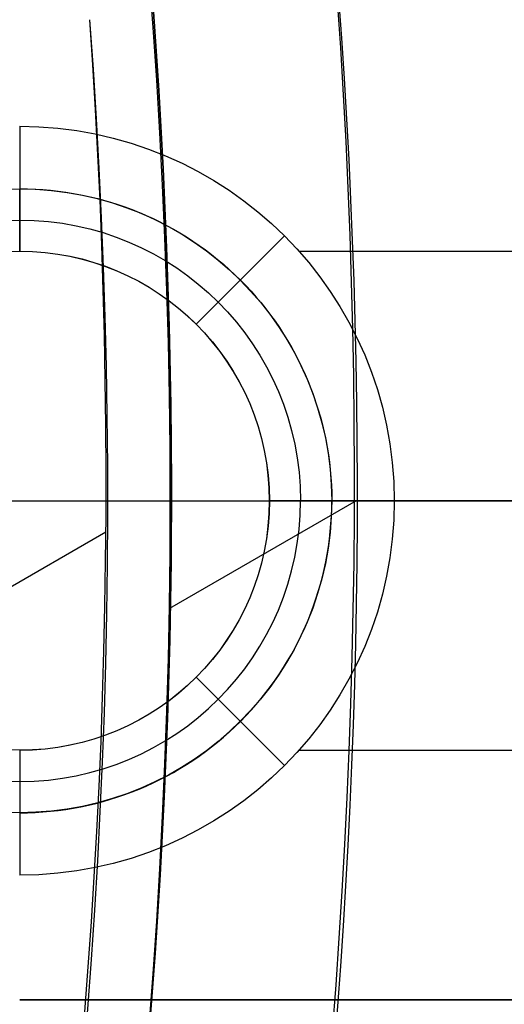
# Model space of a CAD drawing. Extents: x 12895 to 14339, y -6833 to -5581.
# Tile 45 of 79: x 13667.26 to 13671.14, y -6385.11 to -6377.21. Entities that reach past the tile are written whole.
import ezdxf

# ---------------------------------------------------------------- set-up
doc = ezdxf.new("R2010")
doc.units = 0
doc.layers.get('0').update_dxf_attribs({"linetype": 'CONTINUOUS'})
doc.layers.add('BLANCO_METALICO', color=7, linetype='CONTINUOUS')
doc.layers.add('COLOR', color=7, linetype='CONTINUOUS')

msp = doc.modelspace()

# ---------------------------------------------------------------- linework, layer by layer
for p, q in [((13669.95319081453, -6381.069931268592, 67.12500292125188), (13668.45530471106, -6381.934736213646, 67.12500292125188)), ((13667.94680734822, -6381.322512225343, 62.12500292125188), (13663.31464718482, -6383.996891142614, 62.12500292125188))]:
    msp.add_line(p, q)
at = {"extrusion": (0.1124755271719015, 0.1948133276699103, 0.974370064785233)}
msp.add_lwpolyline([(-15018.43660288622, -1296.50098592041), (-15018.94715248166, -1296.19201752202), (-15019.45569829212, -1295.878352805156), (-15019.96217989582, -1295.560010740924), (-15020.46653706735, -1295.237011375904), (-15020.96870980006, -1294.909375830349), (-15021.46863832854, -1294.577126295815), (-15021.96626315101, -1294.240286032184), (-15022.46152505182, -1293.898879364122), (-15022.95436512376, -1293.552931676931), (-15023.44472479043, -1293.20246941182), (-15023.93254582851, -1292.847520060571), (-15024.41777038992, -1292.488112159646), (-15024.90034102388, -1292.124275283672), (-15025.38020069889, -1291.756040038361), (-15025.85729282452, -1291.383438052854), (-15026.33156127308, -1291.006501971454), (-15026.80295040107, -1290.625265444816), (-15027.27140507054, -1290.239763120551), (-15027.7368706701, -1289.850030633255), (-15028.19929313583, -1289.456104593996), (-15028.65861897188, -1289.058022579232), (-15029.11479527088, -1288.655823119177), (-15029.56776973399, -1288.249545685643), (-15030.01749069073, -1287.839230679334), (-15030.46390711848, -1287.42491941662), (-15030.90696866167, -1287.006654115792), (-15031.34662565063, -1286.584477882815), (-15031.78282912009, -1286.158434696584), (-15032.21553082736, -1285.728569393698), (-15032.64468327, -1285.294927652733), (-15033.07023970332, -1284.857555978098), (-15033.49215415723, -1284.416501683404), (-15033.91038145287, -1283.971812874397), (-15034.3248772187, -1283.523538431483), (-15034.73559790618, -1283.071727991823), (-15035.14250080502, -1282.616431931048), (-15035.5455440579, -1282.157701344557), (-15035.94468667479, -1281.695588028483), (-15036.33988854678, -1281.230144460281), (-15036.73111045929, -1280.761423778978), (-15037.11831410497, -1280.289479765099), (-15037.50146209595, -1279.814366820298), (-15037.88051797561, -1279.336139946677), (-15038.2554462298, -1278.854854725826), (-15038.62621229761, -1278.370567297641), (-15038.99278258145, -1277.883334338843), (-15039.35512445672, -1277.393213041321), (-15039.71320628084, -1276.900261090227), (-15040.06699740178, -1276.404536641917), (-15040.41646816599, -1275.906098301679), (-15040.76158992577, -1275.405005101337), (-15041.1023350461, -1274.90131647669), (-15041.43867691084, -1274.395092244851), (-15041.7705899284, -1273.886392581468), (-15042.09804953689, -1273.375277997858), (-15042.42103220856, -1272.861809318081), (-15042.73951545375, -1272.346047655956), (-15043.05347782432, -1271.828054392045), (-15043.36289891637, -1271.30789115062), (-15043.66775937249, -1270.785619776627), (-15043.96804088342, -1270.261302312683), (-15044.26372618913, -1269.735000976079), (-15044.55479907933, -1269.20677813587), (-15044.84124439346, -1268.676696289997), (-15045.12304802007, -1268.144818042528), (-15045.40019689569, -1267.611206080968), (-15045.67267900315, -1267.075923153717), (-15045.94048336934, -1266.539032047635), (-15046.20360006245, -1266.000595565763), (-15046.4620201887, -1265.460676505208), (-15046.7157358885, -1264.919337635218), (-15046.96474033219, -1264.376641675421), (-15047.20902771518, -1263.832651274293), (-15047.44859325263, -1263.287428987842), (-15047.68343317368, -1262.741037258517), (-15047.91354471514, -1262.193538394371), (-15048.13892611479, -1261.64499454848), (-15048.35957660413, -1261.095467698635), (-15048.57549640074, -1260.545019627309), (-15048.78668670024, -1259.993711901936), (-15048.99314966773, -1259.441605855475), (-15049.19488842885, -1258.888762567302), (-15049.39190706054, -1258.335242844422), (-15049.5842105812, -1257.781107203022), (-15049.77180494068, -1257.226415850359), (-15049.95469700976, -1256.671228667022), (-15050.13289456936, -1256.115605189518), (-15050.30640629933, -1255.559604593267), (-15050.47524176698, -1255.003285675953), (-15050.63941141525, -1254.446706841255), (-15050.79892655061, -1253.889926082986), (-15050.95379933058, -1253.333000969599), (-15051.10404275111, -1252.77598862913), (-15051.24967063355, -1252.218945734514), (-15051.39069761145, -1251.661928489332), (-15051.52713911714, -1251.10499261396), (-15051.65901136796, -1250.548193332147), (-15051.78633135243, -1249.991585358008), (-15051.90911681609, -1249.435222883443), (-15052.02738624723, -1248.879159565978), (-15052.14115886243, -1248.32344851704), (-15052.25045459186, -1247.768142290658), (-15052.35529406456, -1247.213292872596), (-15052.45569859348, -1246.658951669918), (-15052.55169016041, -1246.105169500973), (-15052.64329140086, -1245.551996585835), (-15052.73052558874, -1244.999482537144), (-15052.81341662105, -1244.447676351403), (-15052.89198900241, -1243.896626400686), (-15052.96626782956, -1243.346380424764), (-15053.03627877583, -1242.796985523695), (-15053.10204807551, -1242.24848815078), (-15053.16360250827, -1241.700934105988), (-15053.22096938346, -1241.154368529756), (-15053.27417652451, -1240.60883589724), (-15053.3232522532, -1240.064380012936), (-15053.36822537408, -1239.521044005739), (-15053.40912515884, -1238.978870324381), (-15053.44598133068, -1238.437900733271), (-15053.47882404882, -1237.898176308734), (-15053.50768389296, -1237.35973743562), (-15053.53259184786, -1236.822623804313), (-15053.55357928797, -1236.286874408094), (-15053.57067796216, -1235.752527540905), (-15053.58391997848, -1235.219620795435), (-15053.59333778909, -1234.6881910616), (-15053.59896417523, -1234.158274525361), (-15053.60083223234, -1233.629906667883), (-15053.59903301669, -1233.1113657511), (-15053.59361436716, -1232.591332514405), (-15053.58454499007, -1232.069840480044), (-15053.57179388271, -1231.546923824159), (-15053.55533034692, -1231.022617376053), (-15053.53512400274, -1230.496956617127), (-15053.51114480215, -1229.969977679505), (-15053.48336304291, -1229.441717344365), (-15053.45174938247, -1228.912213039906), (-15053.41627485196, -1228.381502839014), (-15053.37691087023, -1227.849625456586), (-15053.33362925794, -1227.316620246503), (-15053.28640225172, -1226.782527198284), (-15053.23520251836, -1226.247386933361), (-15053.18000316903, -1225.71124070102), (-15053.12077777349, -1225.174130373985), (-15053.05750037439, -1224.636098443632), (-15052.99014550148, -1224.097188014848), (-15052.91868818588, -1223.557442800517), (-15052.84310397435, -1223.016907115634), (-15052.76336894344, -1222.475625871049), (-15052.67945971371, -1221.93364456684), (-15052.59135346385, -1221.391009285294), (-15052.49902794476, -1220.847766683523), (-15052.40246149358, -1220.30396398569), (-15052.30163304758, -1219.759648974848), (-15052.19652215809, -1219.214869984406), (-15052.08710900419, -1218.669675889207), (-15051.9733744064, -1218.12411609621), (-15051.85529984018, -1217.578240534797), (-15051.73286744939, -1217.0320996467), (-15051.60606005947, -1216.48574437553), (-15051.47486119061, -1215.939226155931), (-15051.33925507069, -1215.39259690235), (-15051.19922664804, -1214.84590899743), (-15051.05476160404, -1214.299215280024), (-15050.9058463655, -1213.752569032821), (-15050.75246811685, -1213.206023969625), (-15050.59461481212, -1212.659634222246), (-15050.43227518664, -1212.113454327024), (-15050.26543876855, -1211.567539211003), (-15050.09409589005, -1211.021944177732), (-15049.91823769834, -1210.476724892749), (-15049.73785616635, -1209.931937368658), (-15049.55294410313, -1209.387637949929), (-15049.36349516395, -1208.843883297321), (-15049.16950386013, -1208.300730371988), (-15048.9709655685, -1207.758236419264), (-15048.76787654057, -1207.216458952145), (-15048.5602339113, -1206.675455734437), (-15048.34803570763, -1206.135284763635), (-15048.13128085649, -1205.596004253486), (-15047.90996919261, -1205.057672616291), (-15047.68410146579, -1204.520348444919), (-15047.45367934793, -1203.984090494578), (-15047.21870543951, -1203.448957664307), (-15046.97918327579, -1202.915008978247), (-15046.73511733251, -1202.382303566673), (-15046.48651303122, -1201.850900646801), (-15046.23337674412, -1201.320859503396), (-15045.9757157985, -1200.792239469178), (-15045.71353848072, -1200.265099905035), (-15045.44685403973, -1199.73950018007), (-15045.17567269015, -1199.215499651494), (-15044.9000056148, -1198.693157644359), (-15044.61986496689, -1198.172533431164), (-15044.33526387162, -1197.653686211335), (-15044.0462164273, -1197.1366750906), (-15043.75273770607, -1196.62155906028), (-15043.454843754, -1196.108396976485), (-15043.15255159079, -1195.597247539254), (-15042.84587920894, -1195.088169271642), (-15042.53484557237, -1194.581220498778), (-15042.21947061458, -1194.076459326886), (-15041.8997752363, -1193.573943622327), (-15041.57578130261, -1193.073730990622), (-15041.24751163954, -1192.575878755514), (-15040.9149900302, -1192.080443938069), (-15040.57824121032, -1191.587483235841), (-15040.23729086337, -1191.097053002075), (-15039.89216561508, -1190.609209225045), (-15039.54289302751, -1190.124007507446), (-15039.18950159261, -1189.641503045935), (-15038.83202072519, -1189.161750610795), (-15038.47048075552, -1188.684804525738), (-15038.10491292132, -1188.21071864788), (-15037.73534935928, -1187.739546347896), (-15037.36182309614, -1187.271340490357), (-15036.98436803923, -1186.806153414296), (-15036.60301896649, -1186.34403691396), (-15036.21781151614, -1185.885042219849), (-15035.82878217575, -1185.429219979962), (-15035.43596827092, -1184.976620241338), (-15035.03940795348, -1184.527292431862), (-15034.63914018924, -1184.081285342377), (-15034.23520474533, -1183.638647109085), (-15033.82764217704, -1183.199425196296), (-15033.41649381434, -1182.763666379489), (-15033.00180174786, -1182.33141672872), (-15032.5836088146, -1181.902721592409), (-15032.16195858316, -1181.477625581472), (-15031.73689533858, -1181.056172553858), (-15031.30846406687, -1180.638405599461), (-15030.87671043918, -1180.224367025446), (-15030.44168079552, -1179.814098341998), (-15030.00342212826, -1179.407640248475), (-15029.56198206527, -1179.00503262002), (-15029.11740885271, -1178.606314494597), (-15028.66975133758, -1178.211524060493), (-15028.21905894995, -1177.820698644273), (-15027.76538168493, -1177.433874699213), (-15027.30877008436, -1177.051087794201), (-15026.8492752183, -1176.672372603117), (-15026.38694866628, -1176.297762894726), (-15025.92184249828, -1175.927291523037), (-15025.45400925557, -1175.560990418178), (-15024.98350193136, -1175.198890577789), (-15024.51037395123, -1174.841022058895), (-15024.0346791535, -1174.487413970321), (-15023.5564717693, -1174.13809446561), (-15023.07580640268, -1173.793090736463), (-15022.59273801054, -1173.452429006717), (-15022.10732188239, -1173.116134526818), (-15021.61961362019, -1172.784231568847), (-15021.12966911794, -1172.456743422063), (-15020.63754454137, -1172.133692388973), (-15020.14329630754, -1171.815099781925), (-15019.64698106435, -1171.500985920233)], dxfattribs=at)
at = {"extrusion": (0.1124755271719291, 0.1948133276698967, 0.9743700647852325)}
msp.add_lwpolyline([(-15017.52574510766, -1171.500985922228), (-15018.04681472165, -1171.80577710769), (-15018.56593438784, -1172.115427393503), (-15019.08304083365, -1172.429918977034), (-15019.59807095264, -1172.749232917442), (-15020.11096182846, -1173.073349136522), (-15020.62165075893, -1173.402246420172), (-15021.13007527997, -1173.735902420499), (-15021.63617318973, -1174.074293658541), (-15022.13988257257, -1174.417395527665), (-15022.6411418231, -1174.765182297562), (-15023.13988967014, -1175.117627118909), (-15023.63606520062, -1175.474702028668), (-15024.12960788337, -1175.836377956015), (-15024.62045759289, -1176.202624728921), (-15025.10855463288, -1176.573411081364), (-15025.59383975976, -1176.948704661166), (-15026.07625420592, -1177.328472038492), (-15026.55573970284, -1177.712678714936), (-15027.03223850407, -1178.101289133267), (-15027.50569340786, -1178.49426668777), (-15027.97604777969, -1178.891573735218), (-15028.44324557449, -1179.293171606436), (-15028.90723135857, -1179.69902061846), (-15029.36795033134, -1180.109080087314), (-15029.82534834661, -1180.523308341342), (-15030.27937193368, -1180.941662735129), (-15030.72996831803, -1181.36409966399), (-15031.17708544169, -1181.790574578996), (-15031.62067198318, -1182.221042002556), (-15032.06067737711, -1182.655455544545), (-15032.49705183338, -1183.093767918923), (-15032.92974635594, -1183.535930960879), (-15033.35871276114, -1183.981895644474), (-15033.78390369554, -1184.431612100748), (-15034.20527265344, -1184.885029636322), (-15034.62277399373, -1185.342096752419), (-15035.03636295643, -1185.802761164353), (-15035.44599567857, -1186.266969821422), (-15035.85162920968, -1186.734668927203), (-15036.2532215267, -1187.205803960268), (-15036.65073154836, -1187.680319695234), (-15037.04411914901, -1188.158160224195), (-15037.43334517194, -1188.639268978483), (-15037.81837144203, -1189.123588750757), (-15038.19916077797, -1189.611061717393), (-15038.57567700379, -1190.101629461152), (-15038.94788495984, -1190.595232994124), (-15039.31575051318, -1191.091812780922), (-15039.67924056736, -1191.591308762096), (-15040.0383230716, -1192.093660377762), (-15040.39296702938, -1192.598806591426), (-15040.74314250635, -1193.106685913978), (-15041.08882063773, -1193.617236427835), (-15041.42997363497, -1194.130395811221), (-15041.76657479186, -1194.646101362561), (-15042.09859849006, -1195.164290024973), (-15042.42602020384, -1195.684898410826), (-15042.74881650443, -1196.207862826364), (-15043.0669650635, -1196.733119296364), (-15043.38044465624, -1197.260603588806), (-15043.68923516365, -1197.790251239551), (-15043.99331757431, -1198.321997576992), (-15044.2926739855, -1198.855777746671), (-15044.58728760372, -1199.391526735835), (-15044.87714274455, -1199.929179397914), (-15045.16222483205, -1200.468670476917), (-15045.44252039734, -1201.009934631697), (-15045.71801707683, -1201.552906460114), (-15045.98870360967, -1202.097520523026), (-15046.25456983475, -1202.643711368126), (-15046.51560668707, -1203.191413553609), (-15046.77180619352, -1203.740561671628), (-15047.02316146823, -1204.291090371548), (-15047.2696667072, -1204.842934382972), (-15047.51131718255, -1205.39602853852), (-15047.74810923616, -1205.950307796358), (-15047.9800402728, -1206.505707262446), (-15048.20710875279, -1207.062162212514), (-15048.42931418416, -1207.619608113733), (-15048.64665711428, -1208.177980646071), (-15048.85913912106, -1208.737215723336), (-15049.06676280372, -1209.297249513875), (-15049.26953177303, -1209.858018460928), (-15049.4674506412, -1210.41945930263), (-15049.66052501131, -1210.981509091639), (-15049.84876146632, -1211.544105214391), (-15050.03216755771, -1212.107185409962), (-15050.21075179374, -1212.670687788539), (-15050.3845236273, -1213.234550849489), (-15050.5534934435, -1213.798713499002), (-15050.71767254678, -1214.363115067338), (-15050.87707314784, -1214.927695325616), (-15051.03170835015, -1215.492394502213), (-15051.18159213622, -1216.05715329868), (-15051.32673935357, -1216.621912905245), (-15051.46716570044, -1217.186615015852), (-15051.6028877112, -1217.75120184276), (-15051.7339227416, -1218.315616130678), (-15051.86028895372, -1218.879801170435), (-15051.98200530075, -1219.443700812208), (-15052.09909151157, -1220.007259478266), (-15052.2115680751, -1220.57042217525), (-15052.31945622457, -1221.133134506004), (-15052.42277792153, -1221.695342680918), (-15052.5215558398, -1222.256993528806), (-15052.61581334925, -1222.81803450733), (-15052.70557449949, -1223.378413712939), (-15052.79086400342, -1223.93807989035), (-15052.87170722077, -1224.496982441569), (-15052.94813014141, -1225.05507143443), (-15053.02015936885, -1225.612297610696), (-15053.08782210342, -1226.168612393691), (-15053.15114612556, -1226.723967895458), (-15053.21015977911, -1227.278316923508), (-15053.26489195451, -1227.831612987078), (-15053.315372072, -1228.383810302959), (-15053.3616300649, -1228.9348638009), (-15053.40369636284, -1229.484729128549), (-15053.44160187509, -1230.033362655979), (-15053.47537797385, -1230.580721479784), (-15053.50505647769, -1231.126763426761), (-15053.53066963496, -1231.671447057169), (-15053.55225010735, -1232.21473166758), (-15053.56983095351, -1232.756577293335), (-15053.58344561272, -1233.296944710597), (-15053.59312788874, -1233.835795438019), (-15053.5989119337, -1234.373091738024), (-15053.60083223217, -1234.908796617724), (-15053.5990805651, -1235.420439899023), (-15053.59380538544, -1235.933536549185), (-15053.58497662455, -1236.448054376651), (-15053.57256448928, -1236.963960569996), (-15053.55653947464, -1237.481221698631), (-15053.5368723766, -1237.999803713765), (-15053.51353430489, -1238.519671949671), (-15053.48649669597, -1239.040791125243), (-15053.45573132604, -1239.563125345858), (-15053.42121032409, -1240.086638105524), (-15053.38290618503, -1240.611292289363), (-15053.34079178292, -1241.137050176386), (-15053.29484038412, -1241.663873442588), (-15053.24502566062, -1242.191723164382), (-15053.1913217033, -1242.720559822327), (-15053.13370303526, -1243.250343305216), (-15053.07214462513, -1243.781032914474), (-15053.00662190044, -1244.312587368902), (-15052.93711076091, -1244.844964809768), (-15052.86358759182, -1245.378122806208), (-15052.78602927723, -1245.912018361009), (-15052.70441321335, -1246.446607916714), (-15052.61871732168, -1246.981847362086), (-15052.52892006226, -1247.517692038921), (-15052.43500044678, -1248.054096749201), (-15052.33693805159, -1248.591015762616), (-15052.23471303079, -1249.128402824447), (-15052.128306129, -1249.666211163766), (-15052.0176986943, -1250.204393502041), (-15051.9028726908, -1250.742902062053), (-15051.78381071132, -1251.281688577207), (-15051.66049598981, -1251.82070430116), (-15051.53291241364, -1252.359900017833), (-15051.40104453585, -1252.899226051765), (-15051.26487758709, -1253.438632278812), (-15051.12439748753, -1253.978068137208), (-15050.97959085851, -1254.517482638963), (-15050.83044503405, -1255.056824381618), (-15050.67694807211, -1255.596041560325), (-15050.51908876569, -1256.135081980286), (-15050.35685665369, -1256.67389306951), (-15050.19024203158, -1257.212421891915), (-15050.01923596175, -1257.750615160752), (-15049.84383028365, -1258.288419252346), (-15049.66401762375, -1258.825780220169), (-15049.47979140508, -1259.362643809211), (-15049.29114585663, -1259.898955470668), (-15049.09807602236, -1260.434660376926), (-15048.90057776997, -1260.969703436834), (-15048.69864779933, -1261.504029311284), (-15048.49228365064, -1262.037582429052), (-15048.28148371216, -1262.57030700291), (-15048.06624722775, -1263.102147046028), (-15047.84657430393, -1263.633046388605), (-15047.62246591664, -1264.162948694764), (-15047.3939239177, -1264.691797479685), (-15047.16095104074, -1265.219536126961), (-15046.92355090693, -1265.746107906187), (-15046.68172803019, -1266.271455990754), (-15046.43548782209, -1266.795523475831), (-15046.18483659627, -1267.318253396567), (-15045.92978157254, -1267.839588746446), (-15045.67033088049, -1268.359472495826), (-15045.4064935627, -1268.877847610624), (-15045.13827957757, -1269.394657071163), (-15044.86569980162, -1269.909843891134), (-15044.58876603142, -1270.4233511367), (-15044.3074909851, -1270.93512194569), (-15044.0218883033, -1271.445099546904), (-15043.7319725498, -1271.953227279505), (-15043.43775921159, -1272.459448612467), (-15043.13926469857, -1272.963707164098), (-15042.83650634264, -1273.465946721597), (-15042.52950239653, -1273.966111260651), (-15042.21827203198, -1274.464144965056), (-15041.90283533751, -1274.959992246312), (-15041.5832133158, -1275.453597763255), (-15041.25942788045, -1275.944906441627), (-15040.93150185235, -1276.433863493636), (-15040.59945895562, -1276.920414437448), (-15040.26332381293, -1277.404505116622), (-15039.92312194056, -1277.886081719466), (-15039.57887974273, -1278.365090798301), (-15039.23062450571, -1278.841479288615), (-15038.87838439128, -1279.315194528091), (-15038.52218842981, -1279.786184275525), (-15038.16206651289, -1280.254396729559), (-15037.79804938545, -1280.719780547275), (-15037.43016863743, -1281.182284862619), (-15037.05845669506, -1281.641859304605), (-15036.68294681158, -1282.098454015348), (-15036.30367305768, -1282.55201966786), (-15035.92067031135, -1283.002507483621), (-15035.53397424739, -1283.449869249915), (-15035.14362132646, -1283.894057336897), (-15034.74964878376, -1284.335024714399), (-15034.35209461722, -1284.772724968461), (-15033.95099757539, -1285.207112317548), (-15033.54639714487, -1285.638141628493), (-15033.13833353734, -1286.065768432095), (-15032.72684767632, -1286.4899489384), (-15032.31198118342, -1286.910640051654), (-15031.89377636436, -1287.327799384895), (-15031.47227619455, -1287.741385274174), (-15031.04752430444, -1288.151356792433), (-15030.61956496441, -1288.557673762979), (-15030.18844306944, -1288.960296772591), (-15029.75420412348, -1289.359187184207), (-15029.31689422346, -1289.754307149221), (-15028.87656004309, -1290.145619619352), (-15028.43324881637, -1290.533088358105), (-15027.9870083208, -1290.916677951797), (-15027.53788686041, -1291.296353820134), (-15027.08593324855, -1291.672082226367), (-15026.63119679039, -1292.043830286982), (-15026.17372726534, -1292.411565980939), (-15025.71357490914, -1292.77525815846), (-15025.25079039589, -1293.134876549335), (-15024.78542481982, -1293.490391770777), (-15024.317529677, -1293.841775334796), (-15023.84715684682, -1294.188999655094), (-15023.37435857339, -1294.53203805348), (-15022.89918744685, -1294.870864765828), (-15022.42169638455, -1295.205454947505), (-15021.94193861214, -1295.53578467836), (-15021.45996764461, -1295.861830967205), (-15020.97583726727, -1296.183571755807), (-15020.48960151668, -1296.500985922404)], dxfattribs=at)
at = {"extrusion": (0.1124755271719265, 0.1948133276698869, 0.9743700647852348)}
msp.add_lwpolyline([(-15023.88679101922, -1171.500985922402), (-15024.3622058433, -1171.836103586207), (-15024.83536931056, -1172.175294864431), (-15025.30623226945, -1172.518536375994), (-15025.77474586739, -1172.865803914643), (-15026.24086156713, -1173.217072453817), (-15026.70453116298, -1173.572316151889), (-15027.16570679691, -1173.931508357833), (-15027.6243409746, -1174.294621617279), (-15028.08038658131, -1174.661627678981), (-15028.53379689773, -1175.032497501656), (-15028.98452561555, -1175.407201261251), (-15029.43252685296, -1175.785708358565), (-15029.87775517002, -1176.16798742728), (-15030.32016558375, -1176.554006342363), (-15030.75971358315, -1176.943732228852), (-15031.19635514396, -1177.337131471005), (-15031.63004674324, -1177.734169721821), (-15032.06074537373, -1178.134811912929), (-15032.48840855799, -1178.539022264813), (-15032.91299436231, -1178.946764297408), (-15033.33446141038, -1179.358000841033), (-15033.75276889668, -1179.772694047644), (-15034.16787659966, -1180.190805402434), (-15034.57974489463, -1180.612295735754), (-15034.98833476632, -1181.037125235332), (-15035.39360782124, -1181.465253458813), (-15035.79552629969, -1181.896639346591), (-15036.1940530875, -1182.33124123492), (-15036.58915172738, -1182.769016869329), (-15036.98078643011, -1183.209923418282), (-15037.3689220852, -1183.653917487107), (-15037.75352427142, -1184.100955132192), (-15038.13455926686, -1184.550991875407), (-15038.51199405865, -1185.003982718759), (-15038.88579635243, -1185.459882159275), (-15039.25593458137, -1185.918644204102), (-15039.62237791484, -1186.380222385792), (-15039.98509626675, -1186.844569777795), (-15040.34406030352, -1187.311639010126), (-15040.69924145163, -1187.781382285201), (-15041.05061190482, -1188.253751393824), (-15041.39814463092, -1188.728697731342), (-15041.74181337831, -1189.206172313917), (-15042.08159268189, -1189.686125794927), (-15042.41745786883, -1190.16850848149), (-15042.74938506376, -1190.653270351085), (-15043.07735119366, -1191.140361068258), (-15043.40133399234, -1191.629730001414), (-15043.72131200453, -1192.121326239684), (-15044.03726458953, -1192.615098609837), (-15044.34917192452, -1193.110995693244), (-15044.65701500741, -1193.608965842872), (-15044.96077565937, -1194.108957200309), (-15045.26043652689, -1194.610917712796), (-15045.55598108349, -1195.11479515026), (-15045.84739363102, -1195.620537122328), (-15046.13465930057, -1196.128091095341), (-15046.41776405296, -1196.637404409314), (-15046.69669467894, -1197.148424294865), (-15046.97143879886, -1197.661097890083), (-15047.24198486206, -1198.175372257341), (-15047.5083221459, -1198.691194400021), (-15047.77044075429, -1199.208511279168), (-15048.02833161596, -1199.727269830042), (-15048.28198648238, -1200.247416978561), (-15048.53139792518, -1200.768899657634), (-15048.77655933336, -1201.291664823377), (-15049.01746491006, -1201.815659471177), (-15049.25410966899, -1202.340830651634), (-15049.48648943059, -1202.867125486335), (-15049.71460081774, -1203.394491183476), (-15049.93844125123, -1203.922875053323), (-15050.15800894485, -1204.452224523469), (-15050.3733029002, -1204.982487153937), (-15050.58432290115, -1205.513610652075), (-15050.79106950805, -1206.045542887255), (-15050.99354405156, -1206.578231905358), (-15051.19174862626, -1207.111625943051), (-15051.38568608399, -1207.645673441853), (-15051.57536002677, -1208.180323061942), (-15051.76077479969, -1208.715523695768), (-15051.94193548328, -1209.251224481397), (-15052.11884788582, -1209.787374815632), (-15052.29151853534, -1210.323924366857), (-15052.45995467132, -1210.860823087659), (-15052.62416423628, -1211.398021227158), (-15052.78415586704, -1211.935469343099), (-15052.93993888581, -1212.473118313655), (-15053.09152329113, -1213.01091934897), (-15053.23891974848, -1213.548824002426), (-15053.38213958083, -1214.086784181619), (-15053.52119475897, -1214.624752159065), (-15053.6560978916, -1215.162680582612), (-15053.78686221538, -1215.70052248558), (-15053.9135015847, -1216.238231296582), (-15054.03603046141, -1216.775760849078), (-15054.15446390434, -1217.313065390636), (-15054.26881755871, -1217.850099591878), (-15054.37910764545, -1218.386818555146), (-15054.48535095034, -1218.923177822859), (-15054.5875648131, -1219.459133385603), (-15054.68576711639, -1219.994641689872), (-15054.77997627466, -1220.529659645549), (-15054.87021122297, -1221.064144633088), (-15054.95649140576, -1221.598054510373), (-15055.03883676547, -1222.131347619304), (-15055.11726773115, -1222.663982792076), (-15055.19180520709, -1223.195919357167), (-15055.26247056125, -1223.727117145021), (-15055.32928561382, -1224.257536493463), (-15055.39227262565, -1224.787138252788), (-15055.45145428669, -1225.315883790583), (-15055.50685370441, -1225.843734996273), (-15055.55849439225, -1226.370654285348), (-15055.606400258, -1226.896604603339), (-15055.65059559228, -1227.42154942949), (-15055.69110505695, -1227.945452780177), (-15055.7279536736, -1228.468279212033), (-15055.76116681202, -1228.989993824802), (-15055.79077017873, -1229.510562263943), (-15055.8167898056, -1230.029950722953), (-15055.83925203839, -1230.548125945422), (-15055.85818352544, -1231.065055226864), (-15055.87361120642, -1231.580706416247), (-15055.88556230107, -1232.095047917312), (-15055.89406429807, -1232.608048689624), (-15055.89914494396, -1233.119678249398), (-15055.90083223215, -1233.629906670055), (-15055.89908475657, -1234.149155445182), (-15055.89382253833, -1234.669854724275), (-15055.88501608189, -1235.191972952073), (-15055.87263615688, -1235.715477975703), (-15055.8566538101, -1236.240337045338), (-15055.83704037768, -1236.766516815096), (-15055.81376749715, -1237.293983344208), (-15055.78680711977, -1237.822702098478), (-15055.75613152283, -1238.352637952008), (-15055.72171332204, -1238.883755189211), (-15055.6835254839, -1239.416017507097), (-15055.64154133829, -1239.949388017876), (-15055.59573459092, -1240.483829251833), (-15055.54607933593, -1241.01930316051), (-15055.49255006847, -1241.555771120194), (-15055.4351216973, -1242.093193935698), (-15055.37376955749, -1242.631531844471), (-15055.30846942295, -1243.170744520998), (-15055.23919751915, -1243.710791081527), (-15055.16593053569, -1244.251630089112), (-15055.08864563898, -1244.793219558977), (-15055.00732048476, -1245.335516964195), (-15054.92193323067, -1245.8784792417), (-15054.83246254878, -1246.422062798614), (-15054.73888763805, -1246.966223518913), (-15054.64118823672, -1247.510916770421), (-15054.53934463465, -1248.056097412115), (-15054.43333768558, -1248.601719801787), (-15054.32314881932, -1249.147737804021), (-15054.20876005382, -1249.6941047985), (-15054.09015400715, -1250.240773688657), (-15053.96731390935, -1250.787696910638), (-15053.84022361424, -1251.334826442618), (-15053.70886761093, -1251.882113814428), (-15053.57323103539, -1252.429510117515), (-15053.43329968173, -1252.976966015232), (-15053.28906001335, -1253.524431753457), (-15053.14049917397, -1254.07185717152), (-15052.98760499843, -1254.619191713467), (-15052.83036602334, -1255.166384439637), (-15052.66877149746, -1255.71338403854), (-15052.502811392, -1256.260138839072), (-15052.33247641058, -1256.806596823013), (-15052.15775799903, -1257.352705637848), (-15051.97864835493, -1257.898412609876), (-15051.79514043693, -1258.44366475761), (-15051.6072279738, -1258.988408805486), (-15051.41490547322, -1259.53259119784), (-15051.21816823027, -1260.076158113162), (-15051.01701233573, -1260.619055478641), (-15050.81143468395, -1261.161228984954), (-15050.60143298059, -1261.702624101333), (-15050.38700574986, -1262.243186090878), (-15050.16815234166, -1262.782860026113), (-15049.9448729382, -1263.321590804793), (-15049.71716856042, -1263.859323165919), (-15049.48504107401, -1264.396001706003), (-15049.2484931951, -1264.931570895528), (-15049.00752849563, -1265.46597509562), (-15048.76215140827, -1265.99915857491), (-15048.51236723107, -1266.531065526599), (-15048.25818213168, -1267.061640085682), (-15047.99960315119, -1267.590826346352), (-15047.73663820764, -1268.118568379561), (-15047.46929609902, -1268.644810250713), (-15047.19758650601, -1269.169496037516), (-15046.92151999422, -1269.692569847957), (-15046.64110801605, -1270.213975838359), (-15046.35636291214, -1270.733658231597), (-15046.06729791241, -1271.251561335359), (-15045.77392713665, -1271.767629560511), (-15045.47626559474, -1272.281807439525), (-15045.17432918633, -1272.794039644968), (-15044.86813470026, -1273.304271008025), (-15044.55769981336, -1273.812446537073), (-15044.24304308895, -1274.31851143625), (-15043.92418397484, -1274.822411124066), (-15043.60114280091, -1275.324091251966), (-15043.27394077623, -1275.823497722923), (-15042.94259998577, -1276.320576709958), (-15042.60714338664, -1276.815274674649), (-15042.26759480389, -1277.307538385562), (-15041.92397892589, -1277.797314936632), (-15041.57632129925, -1278.284551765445), (-15041.22464832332, -1278.769196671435), (-15040.86898724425, -1279.25119783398), (-15040.50936614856, -1279.730503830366), (-15040.14581395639, -1280.20706365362), (-15039.7783604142, -1280.680826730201), (-15039.40703608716, -1281.151742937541), (-15039.031872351, -1281.619762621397), (-15038.65290138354, -1282.084836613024), (-15038.27015615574, -1282.546916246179), (-15037.88367042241, -1283.005953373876), (-15037.49347871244, -1283.461900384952), (-15037.09961631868, -1283.914710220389), (-15036.70211928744, -1284.364336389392), (-15036.30102440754, -1284.810732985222), (-15035.89636919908, -1285.253854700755), (-15035.48819190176, -1285.693656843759), (-15035.07653146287, -1286.130095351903), (-15034.66142752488, -1286.563126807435), (-15034.24292041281, -1286.9927084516), (-15033.8210511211, -1287.418798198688), (-15033.39586130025, -1287.841354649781), (-15032.96739324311, -1288.260337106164), (-15032.53568987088, -1288.675705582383), (-15032.1007947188, -1289.087420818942), (-15031.66275192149, -1289.495444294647), (-15031.22160619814, -1289.899738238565), (-15030.77740283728, -1290.300265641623), (-15030.33018768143, -1290.696990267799), (-15029.88000711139, -1291.089876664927), (-15029.42690803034, -1291.478890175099), (-15028.97093784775, -1291.863996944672), (-15028.512144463, -1292.245163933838), (-15028.05057624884, -1292.622358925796), (-15027.58628203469, -1292.99555053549), (-15027.11931108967, -1293.364708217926), (-15026.64971310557, -1293.729802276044), (-15026.17753817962, -1294.09080386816), (-15025.70283679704, -1294.447685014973), (-15025.22565981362, -1294.800418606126), (-15024.74605843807, -1295.14897840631), (-15024.26408421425, -1295.493339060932), (-15023.77978900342, -1295.833476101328), (-15023.29322496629, -1296.169365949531), (-15022.80444454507, -1296.500985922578)], dxfattribs=at)
at = {"extrusion": (0.1124755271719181, 0.1948133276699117, 0.9743700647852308)}
msp.add_lwpolyline([(-15024.64440849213, -1296.500985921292), (-15025.11033923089, -1296.163662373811), (-15025.57399863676, -1295.822402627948), (-15026.035339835, -1295.477230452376), (-15026.49431625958, -1295.128170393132), (-15026.95088166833, -1294.775247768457), (-15027.40499015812, -1294.418488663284), (-15027.85659617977, -1294.057919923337), (-15028.30565455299, -1293.693569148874), (-15028.75212048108, -1293.325464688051), (-15029.1959495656, -1292.953635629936), (-15029.6370978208, -1292.57811179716), (-15030.07552168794, -1292.198923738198), (-15030.51117804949, -1291.816102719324), (-15030.94402424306, -1291.4296807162), (-15031.37401807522, -1291.039690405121), (-15031.80111783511, -1290.646165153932), (-15032.22528230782, -1290.249139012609), (-15032.64647078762, -1289.848646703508), (-15033.06464309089, -1289.444723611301), (-15033.47975956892, -1289.037405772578), (-15033.89178112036, -1288.626729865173), (-15034.30066920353, -1288.212733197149), (-15034.70638584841, -1287.795453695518), (-15035.1088936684, -1287.374929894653), (-15035.50815587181, -1286.951200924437), (-15035.90413627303, -1286.524306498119), (-15036.29679930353, -1286.09428689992), (-15036.68611002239, -1285.66118297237), (-15037.07203412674, -1285.225036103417), (-15037.45453796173, -1284.78588821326), (-15037.8335885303, -1284.343781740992), (-15038.20915350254, -1283.898759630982), (-15038.58120122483, -1283.450865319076), (-15038.94970072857, -1283.000142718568), (-15039.31462173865, -1282.546636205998), (-15039.67593468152, -1282.090390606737), (-15040.03361069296, -1281.63145118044), (-15040.3876216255, -1281.169863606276), (-15040.73794005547, -1280.705673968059), (-15041.08453928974, -1280.238928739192), (-15041.42739337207, -1279.76967476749), (-15041.7664770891, -1279.297959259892), (-15042.10176597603, -1278.823829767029), (-15042.43323632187, -1278.347334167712), (-15042.76086517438, -1277.868520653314), (-15043.0846303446, -1277.387437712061), (-15043.40451041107, -1276.904134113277), (-15043.72048472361, -1276.41865889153), (-15044.0325334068, -1275.931061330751), (-15044.34063736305, -1275.441390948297), (-15044.64477827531, -1274.949697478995), (-15044.94493860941, -1274.456030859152), (-15045.24110161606, -1273.960441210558), (-15045.53325133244, -1273.462978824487), (-15045.82137258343, -1272.963694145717), (-15046.10545098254, -1272.462637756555), (-15046.38547293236, -1271.959860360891), (-15046.66142562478, -1271.455412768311), (-15046.93329704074, -1270.949345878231), (-15047.20107594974, -1270.441710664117), (-15047.46475190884, -1269.93255815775), (-15047.7243152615, -1269.421939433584), (-15047.97975713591, -1268.909905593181), (-15048.23106944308, -1268.396507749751), (-15048.47824487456, -1267.881797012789), (-15048.72127689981, -1267.365824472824), (-15048.96015976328, -1266.848641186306), (-15049.19488848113, -1266.330298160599), (-15049.42545883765, -1265.810846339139), (-15049.65186738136, -1265.290336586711), (-15049.87411142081, -1264.768819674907), (-15050.09218902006, -1264.246346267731), (-15050.30609899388, -1263.722966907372), (-15050.51584090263, -1263.198732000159), (-15050.72141504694, -1262.673691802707), (-15050.92282246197, -1262.147896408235), (-15051.12006491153, -1261.621395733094), (-15051.31314488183, -1261.094239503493), (-15051.50206557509, -1260.56647724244), (-15051.68683090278, -1260.038158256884), (-15051.86744547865, -1259.509331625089), (-15052.04391461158, -1258.980046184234), (-15052.21624429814, -1258.450350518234), (-15052.3844412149, -1257.920292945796), (-15052.54851271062, -1257.389921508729), (-15052.70846679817, -1256.859283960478), (-15052.86431214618, -1256.328427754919), (-15053.01605807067, -1255.797400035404), (-15053.16371452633, -1255.266247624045), (-15053.3072920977, -1254.735017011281), (-15053.44680199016, -1254.203754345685), (-15053.58225602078, -1253.672505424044), (-15053.71366660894, -1253.141315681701), (-15053.84104676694, -1252.610230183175), (-15053.9644100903, -1252.07929361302), (-15054.08377074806, -1251.548550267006), (-15054.1991434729, -1251.018044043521), (-15054.31054355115, -1250.487818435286), (-15054.41798681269, -1249.957916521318), (-15054.52148962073, -1249.428380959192), (-15054.62106886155, -1248.899253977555), (-15054.71674193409, -1248.370577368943), (-15054.80852673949, -1247.842392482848), (-15054.89644167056, -1247.314740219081), (-15054.98050560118, -1246.787661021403), (-15055.06073787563, -1246.261194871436), (-15055.1371582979, -1245.735381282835), (-15055.20978712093, -1245.210259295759), (-15055.27864503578, -1244.685867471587), (-15055.3437531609, -1244.162243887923), (-15055.40513303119, -1243.639426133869), (-15055.46280658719, -1243.117451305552), (-15055.5167961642, -1242.596356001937), (-15055.56712448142, -1242.076176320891), (-15055.61381463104, -1241.556947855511), (-15055.65689006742, -1241.038705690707), (-15055.69637459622, -1240.521484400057), (-15055.73229236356, -1240.005318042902), (-15055.76466784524, -1239.490240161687), (-15055.79352583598, -1238.976283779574), (-15055.81889143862, -1238.463481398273), (-15055.84079005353, -1237.951864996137), (-15055.85924736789, -1237.441466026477), (-15055.87428934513, -1236.932315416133), (-15055.88594221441, -1236.424443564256), (-15055.8942324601, -1235.917880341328), (-15055.89918681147, -1235.412655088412), (-15055.90083223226, -1234.908796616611), (-15055.89903943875, -1234.382858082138), (-15055.89364049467, -1233.855431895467), (-15055.8846047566, -1233.32655085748), (-15055.87190186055, -1232.796248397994), (-15055.85550173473, -1232.26455857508), (-15055.83537461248, -1231.731516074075), (-15055.81149104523, -1231.197156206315), (-15055.78382191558, -1230.661514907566), (-15055.75233845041, -1230.12462873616), (-15055.71701223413, -1229.586534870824), (-15055.67781522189, -1229.047271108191), (-15055.63471975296, -1228.506875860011), (-15055.58769856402, -1227.965388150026), (-15055.53672480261, -1227.422847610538), (-15055.48177204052, -1226.879294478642), (-15055.42281428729, -1226.334769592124), (-15055.35982600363, -1225.789314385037), (-15055.29278211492, -1225.242970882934), (-15055.22165802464, -1224.695781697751), (-15055.14642962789, -1224.147790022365), (-15055.06707332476, -1223.599039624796), (-15054.98356603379, -1223.049574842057), (-15054.89588520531, -1222.499440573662), (-15054.80400883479, -1221.948682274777), (-15054.70791547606, -1221.397345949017), (-15054.6075842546, -1220.845478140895), (-15054.50299488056, -1220.293125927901), (-15054.39412766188, -1219.740336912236), (-15054.28096351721, -1219.187159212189), (-15054.16348398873, -1218.633641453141), (-15054.04167125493, -1218.079832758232), (-15053.91550814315, -1217.525782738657), (-15053.7849781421, -1216.971541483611), (-15053.65006541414, -1216.417159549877), (-15053.51075480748, -1215.862687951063), (-15053.36703186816, -1215.308178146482), (-15053.21888285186, -1214.753682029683), (-15053.06629473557, -1214.19925191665), (-15052.909255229, -1213.644940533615), (-15052.74775278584, -1213.09080100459), (-15052.58177661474, -1212.536886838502), (-15052.41131669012, -1211.983251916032), (-15052.23636376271, -1211.429950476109), (-15052.05690936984, -1210.877037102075), (-15051.87294584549, -1210.324566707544), (-15051.68446633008, -1209.772594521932), (-15051.4914647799, -1209.221176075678), (-15051.29393597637, -1208.670367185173), (-15051.09187553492, -1208.120223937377), (-15050.88527991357, -1207.570802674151), (-15050.67414642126, -1207.022159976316), (-15050.45847322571, -1206.474352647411), (-15050.23825936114, -1205.927437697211), (-15050.01350473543, -1205.381472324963), (-15049.78421013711, -1204.83651390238), (-15049.55037724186, -1204.292619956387), (-15049.31200861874, -1203.749848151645), (-15049.06910773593, -1203.208256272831), (-15048.82167896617, -1202.667902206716), (-15048.56972759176, -1202.128843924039), (-15048.31325980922, -1201.59113946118), (-15048.05228273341, -1201.054846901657), (-15047.7868044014, -1200.520024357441), (-15047.51683377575, -1199.986729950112), (-15047.24238074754, -1199.455021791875), (-15046.96345613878, -1198.924957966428), (-15046.68007170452, -1198.396596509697), (-15046.39224013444, -1197.869995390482), (-15046.09997505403, -1197.345212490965), (-15045.80329102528, -1196.822305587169), (-15045.50220354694, -1196.301332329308), (-15045.19672905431, -1195.782350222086), (-15044.88688491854, -1195.265416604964), (-15044.57268944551, -1194.750588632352), (-15044.25416187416, -1194.237923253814), (-15043.93132237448, -1193.727477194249), (-15043.60419204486, -1193.219306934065), (-15043.27279290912, -1192.713468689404), (-15042.93714791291, -1192.21001839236), (-15042.5972809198, -1191.709011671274), (-15042.25321670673, -1191.210503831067), (-15041.90498095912, -1190.714549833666), (-15041.55260026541, -1190.22120427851), (-15041.19610211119, -1189.730521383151), (-15040.83551487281, -1189.242554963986), (-15040.47086781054, -1188.757358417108), (-15040.10219106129, -1188.274984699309), (-15039.72951563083, -1187.795486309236), (-15039.35287338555, -1187.318915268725), (-15038.97229704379, -1186.845323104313), (-15038.58782016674, -1186.374760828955), (-15038.19947714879, -1185.907278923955), (-15037.8073032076, -1185.442927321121), (-15037.41133437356, -1184.981755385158), (-15037.01160747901, -1184.523811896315), (-15036.60816014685, -1184.069145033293), (-15036.20103077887, -1183.617802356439), (-15035.79025854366, -1183.169830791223), (-15035.37588336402, -1182.72527661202), (-15034.95794590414, -1182.284185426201), (-15034.53648755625, -1181.846602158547), (-15034.11155042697, -1181.412571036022), (-15033.68317732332, -1180.98213557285), (-15033.25141173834, -1180.555338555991), (-15032.81629783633, -1180.132222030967), (-15032.37788043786, -1179.712827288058), (-15031.93620500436, -1179.297194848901), (-15031.4913176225, -1178.885364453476), (-15031.04326498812, -1178.477375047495), (-15030.59209439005, -1178.073264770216), (-15030.13785369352, -1177.673070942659), (-15029.68059132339, -1177.276830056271), (-15029.22035624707, -1176.884577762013), (-15028.75719795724, -1176.496348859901), (-15028.29116645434, -1176.112177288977), (-15027.8223122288, -1175.732096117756), (-15027.35068624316, -1175.356137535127), (-15026.87633991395, -1174.984332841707), (-15026.39932509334, -1174.616712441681), (-15025.91969405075, -1174.253305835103), (-15025.43749945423, -1173.894141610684), (-15024.95279435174, -1173.539247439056), (-15024.46563215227, -1173.18865006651), (-15023.97606660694, -1172.84237530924), (-15023.4841517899, -1172.500448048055), (-15022.98994207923, -1172.16289222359), (-15022.49349213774, -1171.829730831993), (-15021.99485689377, -1171.500985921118)], dxfattribs=at)
for points in [[(13669.76173447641, -6385.324071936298), (13669.79060135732, -6384.949412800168), (13669.81690606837, -6384.574563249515), (13669.84064758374, -6384.199541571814), (13669.86182487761, -6383.824366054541), (13669.88043692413, -6383.449054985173), (13669.89648269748, -6383.073626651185), (13669.90996117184, -6382.698099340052), (13669.92087132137, -6382.322491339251), (13669.92921212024, -6381.946820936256), (13669.93498254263, -6381.571106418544), (13669.9381815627, -6381.195366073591), (13669.93880815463, -6380.819618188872), (13669.93686129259, -6380.443881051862), (13669.93233995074, -6380.068172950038), (13669.92524310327, -6379.692512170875), (13669.91556972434, -6379.31691700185), (13669.90331878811, -6378.941405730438), (13669.88848926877, -6378.565996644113), (13669.87108014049, -6378.190708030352), (13669.85109037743, -6377.815558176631), (13669.82851895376, -6377.440565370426), (13669.80336484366, -6377.065747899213)], [(13667.77775243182, -6385.165988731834), (13667.80554662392, -6384.805251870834), (13667.83087385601, -6384.444331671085), (13667.85373314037, -6384.083245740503), (13667.87412348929, -6383.722011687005), (13667.89204391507, -6383.360647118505), (13667.90749342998, -6382.999169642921), (13667.92047104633, -6382.637596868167), (13667.9309757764, -6382.275946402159), (13667.93900663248, -6381.914235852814), (13667.94456262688, -6381.552482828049), (13667.94764277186, -6381.190704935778), (13667.94824607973, -6380.828919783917), (13667.94637156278, -6380.467144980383), (13667.9420182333, -6380.105398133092), (13667.93518510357, -6379.743696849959), (13667.92587118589, -6379.382058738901), (13667.91407549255, -6379.020501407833), (13667.89979703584, -6378.659042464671), (13667.88303482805, -6378.297699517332), (13667.86378788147, -6377.936490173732), (13667.84205520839, -6377.575432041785), (13667.8178358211, -6377.214542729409)]]:
    msp.add_lwpolyline(points)
for centre, radius, start, end in [((13616.37125110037, -6381.069931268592, 89.37470231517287), 73.2424557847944, 29.99999999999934, 209.9999999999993), ((13616.37125114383, -6381.06993131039, 88.63012703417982), 71.44457953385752, 30.00000004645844, 209.9999999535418), ((13616.37125110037, -6381.069931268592, 89.05580518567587), 71.21139006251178, 30.0000000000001, 210.0000000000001), ((13616.37125110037, -6381.069931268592, 89.37470231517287), 73.24245578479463, 209.9999999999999, 29.99999999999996), ((13616.3712510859, -6381.069931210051, 88.63012703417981), 71.44457953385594, 210.0000000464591, 29.99999995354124), ((13616.37125110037, -6381.069931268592, 89.05580518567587), 71.21139006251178, 210.0000000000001, 30.0000000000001), ((13616.37125110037, -6381.069931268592, 67.12500292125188), 53.58193971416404, 209.9999999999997, 29.99999999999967), ((13616.37125110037, -6381.069931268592, 65.62055118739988), 53.58193971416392, 210.0000000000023, 30.00000000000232), ((13616.37125110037, -6381.069931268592, 67.12500292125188), 52.0912327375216, 209.9999999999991, 29.99999999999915), ((13616.37125110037, -6381.069931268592, 77.62500292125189), 52.09123273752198, 210.0000000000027, 30.00000000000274), ((13616.37125110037, -6381.069931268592, 46.50000292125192), 71.74245578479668, 300.0000653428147, 7.499999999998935), ((13616.37125110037, -6381.069931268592, 62.12500292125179), 51.59084318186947, 336.1247352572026, 4.28571428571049)]:
    msp.add_arc(centre, radius, start, end)
at = {"extrusion": (0, 0, -1)}
for centre, radius, start, end in [((-13616.37125110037, -6381.069931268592, -89.37470231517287), 70.9424557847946, 330.0000000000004, 150.0000000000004), ((-13616.37125110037, -6381.069931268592, -46.50000292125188), 70.9424557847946, 330.0000000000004, 150.0000000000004), ((-13616.37125110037, -6381.069931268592, -89.37470231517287), 70.94245578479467, 150.0000000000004, 330.0000000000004), ((-13616.37125110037, -6381.069931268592, -46.50000292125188), 70.94245578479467, 150.0000000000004, 330.0000000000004), ((-13616.37125110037, -6381.069931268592, -88.12500292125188), 52.09123273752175, 150.0000000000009, 330.0000000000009)]:
    msp.add_arc(centre, radius, start, end, dxfattribs=at)
at = {"extrusion": (-0.1124755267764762, -0.1948133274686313, -0.9743700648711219)}
msp.add_arc((14983.43920565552, -1234.028392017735, -352.5982545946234), 56.00000464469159, 302.3923655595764, 332.2855001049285, dxfattribs=at)
at = {"extrusion": (0.1124755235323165, 0.1948134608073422, 0.9743700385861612)}
msp.add_arc((-14983.43960402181, -1234.023845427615, 351.7724482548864), 56.00000007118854, 207.714476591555, 237.6076173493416, dxfattribs=at)
at = {"layer": 'BLANCO_METALICO'}
for p, q in [((13667.25586316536, -6378.068947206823, 190.1470783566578), (13667.25586316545, -6379.069318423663, 189.1470783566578)), ((13667.25586316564, -6379.069931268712, 185.1470783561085), (13667.25586316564, -6378.569931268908, 184.6470783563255)), ((13668.67054061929, -6379.655253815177, 189.1470783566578), (13669.37787934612, -6378.94791508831, 190.1470783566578)), ((13667.25586316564, -6379.069931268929, 189.1470783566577), (13667.25586316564, -6379.069931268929, 185.1470783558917)), ((13669.49312743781, -6379.06993126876, 190.1470783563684), (13691.25586316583, -6379.06993126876, 190.1470783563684)), ((13669.25648991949, -6381.069931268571, 189.147078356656), (13669.255873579, -6381.069931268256, 185.1470783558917)), ((13669.255873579, -6381.069931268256, 185.1470783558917), (13669.75586316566, -6381.069931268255, 184.6470783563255)), ((13670.25681647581, -6381.069931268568, 190.1470783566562), (13669.25648991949, -6381.069931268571, 189.147078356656)), ((13669.75586316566, -6381.069931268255, 184.6470783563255), (13679.25586316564, -6381.069931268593, 184.6470783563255)), ((13679.25586316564, -6381.069931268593, 190.147078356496), (13670.25681647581, -6381.069931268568, 190.1470783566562)), ((13668.67054061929, -6382.484608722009, 189.1470783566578), (13669.37787934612, -6383.191947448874, 190.1470783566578)), ((13667.25586316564, -6383.069931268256, 189.1470783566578), (13667.25586316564, -6383.069931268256, 185.1470783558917)), ((13667.25586316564, -6383.069931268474, 185.1470783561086), (13667.25586316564, -6383.569931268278, 184.6470783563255)), ((13667.25586316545, -6383.070544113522, 189.1470783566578), (13667.25586316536, -6384.070915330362, 190.1470783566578)), ((13669.49312743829, -6383.069931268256, 190.1470783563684), (13691.25586316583, -6383.069931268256, 190.1470783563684)), ((13667.25586316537, -6385.069931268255, 187.6470783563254), (13687.80846613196, -6385.069931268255, 187.6470783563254)), ((13691.25586316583, -6385.069931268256, 190.147078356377), (13667.25586316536, -6385.069931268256, 190.1470783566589)), ((13667.25586316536, -6385.069931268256, 188.8970783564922), (13691.25586316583, -6385.069931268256, 188.8970783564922))]:
    msp.add_line(p, q, dxfattribs=at)
at = {"layer": 'BLANCO_METALICO', "extrusion": (0, 1, 0)}
for points in [[(-13715.87098787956, 168.5309014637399, 0.4142135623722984), (-13714.57098787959, 167.230901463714), (-13641.87098787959, 167.2309014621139, 0.4142135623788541), (-13641.37098787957, 167.7309014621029), (-13641.37098787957, 168.0309014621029)], [(-13641.37098787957, 168.0309014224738), (-13714.57098787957, 168.0309014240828, -0.4142135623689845), (-13715.07098787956, 168.5309014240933), (-13715.07098787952, 170.0309014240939)]]:
    msp.add_lwpolyline(points, format="xyb", dxfattribs=at)
at = {"layer": 'BLANCO_METALICO', "extrusion": (0, 0, -1)}
for centre, radius, start, end in [((-13616.37098787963, -6381.069931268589, -171.6470783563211), 99.09999999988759, 359.9999999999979, 180.0000000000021), ((-13616.37098787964, -6381.069931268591, -170.0309014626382), 98.69999999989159, 359.9999999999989, 180.0000000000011), ((-13616.37098787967, -6381.069931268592, -167.2309014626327), 98.19999999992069, 359.9999999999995, 180.0000000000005), ((-13616.37098787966, -6381.069931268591, -168.0309014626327), 98.1999999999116, 359.9999999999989, 180.0000000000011), ((-13616.37098787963, -6381.069931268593, -171.6470783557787), 99.49999999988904, 0, 180), ((-13616.37098787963, -6381.069931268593, -170.8389899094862), 99.49999999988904, 0, 180), ((-13616.37098787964, -6381.069931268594, -169.280901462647), 99.49999999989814, 5.237206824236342e-13, 179.9999999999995), ((-13616.37098787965, -6381.069931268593, -168.5309014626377), 98.69999999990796, 0, 180), ((-13667.25568469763, -6381.070078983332, -190.1470783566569), 3.001131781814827, 90.0034071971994, 179.9971799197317), ((-13667.25586316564, -6381.069931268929, -184.6470783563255), 2.500000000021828, 7.712310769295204e-09, 179.9999999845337), ((-13667.25586316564, -6381.069931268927, -189.6470783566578), 2.500820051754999, 89.999999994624, 180.0000000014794), ((-13667.25586316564, -6381.069931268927, -184.897080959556), 2.249997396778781, 8.592404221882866e-09, 180.0000000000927), ((-13667.255873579, -6381.069931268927, -185.1470783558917), 2, 9.56222314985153e-09, 179.9999999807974), ((-13667.25543173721, -6381.07037660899, -189.1470783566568), 2.00105823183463, 90.01235297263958, 179.9872486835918), ((-13616.37098787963, -6381.069931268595, -171.6470783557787), 99.49999999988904, 179.9999999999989, 1.047441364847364e-12), ((-13616.37098787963, -6381.069931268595, -170.8389899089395), 99.49999999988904, 179.9999999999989, 1.047441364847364e-12), ((-13616.37098787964, -6381.069931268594, -169.280901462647), 99.49999999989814, 179.9999999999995, 5.237206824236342e-13), ((-13616.37098787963, -6381.069931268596, -171.6470783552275), 99.0999999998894, 179.9999999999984, 1.577503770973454e-12), ((-13616.37098787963, -6381.069931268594, -170.0309014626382), 98.69999999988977, 179.9999999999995, 5.279656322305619e-13), ((-13616.37098787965, -6381.069931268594, -168.5309014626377), 98.69999999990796, 179.9999999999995, 5.279656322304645e-13), ((-13616.37098787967, -6381.0699312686, -167.2309014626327), 98.19999999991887, 179.9999999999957, 4.24523078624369e-12), ((-13616.37098787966, -6381.069931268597, -168.0309014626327), 98.1999999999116, 179.9999999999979, 2.122615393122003e-12), ((-13667.25586316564, -6381.069931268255, -184.6470783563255), 2.500000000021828, 180, 359.999999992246), ((-13667.255873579, -6381.069931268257, -185.1470783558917), 2.000000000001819, 179.9999999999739, 359.9999999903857), ((-13667.25568469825, -6381.069783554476, -190.1470783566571), 3.001131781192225, 180.0028200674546, 269.9965928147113), ((-13667.25543173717, -6381.069485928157, -189.1470783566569), 2.001058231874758, 180.0127513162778, 269.9876470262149)]:
    msp.add_arc(centre, radius, start, end, dxfattribs=at)
at = {"layer": 'BLANCO_METALICO'}
for centre, radius, start, end in [((13616.37098787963, -6381.069931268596, 170.030901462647), 99.49999999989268, 1.571162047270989e-12, 179.9999999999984), ((13616.37098787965, -6381.069931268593, 168.5309014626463), 99.49999999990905, 0, 180), ((13616.37098787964, -6381.069931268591, 171.64707835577), 98.69999999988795, 359.9999999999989, 180.0000000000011), ((13616.37098787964, -6381.069931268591, 170.8389899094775), 98.69999999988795, 359.9999999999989, 180.0000000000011), ((13616.37098787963, -6381.069931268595, 170.030901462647), 99.49999999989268, 179.9999999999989, 1.047441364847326e-12), ((13616.37098787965, -6381.069931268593, 168.5309014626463), 99.49999999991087, 180, 0), ((13616.37098787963, -6381.069931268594, 171.6470783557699), 98.69999999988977, 179.9999999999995, 5.279656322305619e-13), ((13616.37098787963, -6381.069931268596, 170.8389899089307), 98.69999999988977, 179.9999999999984, 1.583896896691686e-12), ((13667.25586316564, -6381.069931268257, 184.897080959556), 2.249997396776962, 180.0000000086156, 6.94803575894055e-11), ((13667.25586316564, -6381.069931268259, 189.6470783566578), 2.50082005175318, 269.9999999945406, 1.541956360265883e-09)]:
    msp.add_arc(centre, radius, start, end, dxfattribs=at)
at = {"layer": 'COLOR'}
msp.add_line((13543.37125143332, -6381.069948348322, 43.50000292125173), (13689.3712650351, -6381.069948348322, 43.50000292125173), dxfattribs=at)
at = {"layer": 'COLOR', "extrusion": (0, 0, -1)}
for centre, radius, start, end in [((-13616.37125823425, -6381.069948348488, 10.54089386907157), 152.392098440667, 333.381578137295, 153.381578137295), ((-13616.37125823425, -6381.06994834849, -32.97295255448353), 75.00000000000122, 63.38157813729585, 243.3815781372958), ((-13616.37125823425, -6381.069948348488, -18.68835025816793), 83.81579491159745, 333.3815781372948, 153.3815781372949), ((-13616.37125823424, -6381.069948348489, -43.50000292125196), 72.9999999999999, 63.38157813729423, 243.3815781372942), ((-13616.37125823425, -6381.06994834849, -33.3991820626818), 73.00000000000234, 63.3815781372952, 243.3815781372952), ((-13616.37125823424, -6381.069948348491, -43.50000292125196), 73.00000000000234, 63.3815781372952, 243.3815781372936), ((-13616.37125823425, -6381.06994834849, -43.50000292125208), 75.00000000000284, 63.38157813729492, 243.3815781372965), ((-13616.37125823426, -6381.06994834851, -26.2000005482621), 61.09154780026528, 333.3815781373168, 153.3815781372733), ((-13616.37125823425, -6381.069948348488, 10.54089386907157), 152.3920984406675, 153.3815781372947, 333.3815781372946), ((-13616.37936058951, -6381.065905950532, -28.2000005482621), 59.50000000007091, 333.381578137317, 153.3815781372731), ((-13616.37936058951, -6381.065905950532, -26.2000005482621), 59.50000000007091, 333.381578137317, 153.3815781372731), ((-13616.3793605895, -6381.065905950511, -27.2000005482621), 59.5000000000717, 333.381578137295, 153.381578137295), ((-13616.37125823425, -6381.069948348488, -18.68835025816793), 83.81579491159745, 153.3815781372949, 333.3815781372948), ((-13616.37125823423, -6381.06994834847, -26.2000005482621), 61.09154780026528, 153.381578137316, 333.3815781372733), ((-13616.37936058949, -6381.065905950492, -28.2000005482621), 59.50000000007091, 153.3815781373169, 333.381578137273), ((-13616.3793605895, -6381.065905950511, -27.2000005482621), 59.50000000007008, 153.3815781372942, 333.3815781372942)]:
    msp.add_arc(centre, radius, start, end, dxfattribs=at)
at = {"layer": 'COLOR'}
for centre, radius, start, end in [((13616.37125823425, -6381.06994834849, -35.79999945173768), 153, 26.61842186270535, 206.618421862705), ((13616.37125823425, -6381.069948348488, -11.46081713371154), 152.9999999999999, 26.61842186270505, 206.6184218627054), ((13616.37125823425, -6381.069948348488, -23.63040829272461), 153.0000000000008, 26.61842186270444, 206.6184218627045), ((13616.37125823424, -6381.069948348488, -10.90949982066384), 152.8342956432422, 26.6184218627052, 206.6184218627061), ((13616.37125823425, -6381.06994834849, -35.79999945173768), 150, 26.61842186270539, 206.618421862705), ((13616.37125823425, -6381.069948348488, -11.46081713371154), 153, 206.6184218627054, 26.61842186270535), ((13616.37125823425, -6381.069948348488, -35.79999945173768), 153, 206.6184218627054, 26.61842186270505), ((13616.37125823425, -6381.069948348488, -23.63040829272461), 153.0000000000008, 206.618421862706, 26.61842186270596), ((13616.37125823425, -6381.069948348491, -10.90949982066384), 152.834295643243, 206.6184218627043, 26.61842186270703), ((13616.37125823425, -6381.069948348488, -35.79999945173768), 150, 206.6184218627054, 26.61842186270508), ((13616.37125823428, -6381.0699483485, 22.44590218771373), 74.99999999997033, 296.6184218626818, 26.61842186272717), ((13616.37936058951, -6381.065905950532, 26.2000005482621), 59.50000000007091, 206.6184218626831, 26.61842186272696)]:
    msp.add_arc(centre, radius, start, end, dxfattribs=at)

doc.saveas('drawing.dxf')
